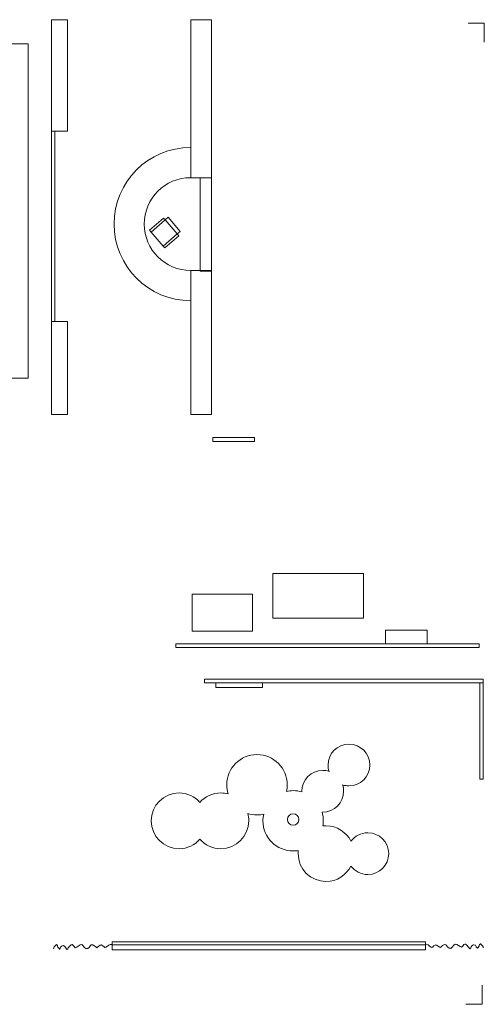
# Model space of a CAD drawing. Header units: millimetres. Extents: x -14893 to 14893, y -10640 to 10640.
# Tile 6 of 6: x 4892 to 14893, y -10567 to 10640. Entities that reach past the tile are written whole.
import ezdxf

# ---------------------------------------------------------------- set-up
doc = ezdxf.new("R2010")
doc.units = ezdxf.units.MM
doc.header["$MEASUREMENT"] = 0
doc.layers.add('Vrstva 1', color=7, linetype='Continuous')

msp = doc.modelspace()

# ---------------------------------------------------------------- linework, layer by layer
at = {"layer": 'Vrstva 1', "color": 7, "lineweight": 9}
for points in [[(9048.7395, 1551.7718), (9948.7395, 1551.7718), (9948.7395, 1637.7718), (9048.7395, 1637.7718), (9048.7395, 1551.7718)], [(10344.4656, -2248.4021), (12294.4656, -2248.4021), (12294.4656, -1288.3943), (10344.4656, -1288.3943), (10344.4656, -2248.4021)], [(8601.7156, -2532.3782), (9901.7156, -2532.3782), (9901.7156, -1732.3782), (8601.7156, -1732.3782), (8601.7156, -2532.3782)], [(12765.9299, -2806.0294), (13665.9299, -2806.0294), (13665.9299, -2506.027), (12765.9299, -2506.027), (12765.9299, -2806.0294)], [(8255.3054, -2881.0282), (14782.3062, -2881.0282), (14782.3062, -2806.0282), (8255.3054, -2806.0282), (8255.3054, -2881.0282)], [(8871.7255, -3641.8482), (14871.7263, -3641.8482), (14871.7263, -3566.8482), (8871.7255, -3566.8482), (8871.7255, -3641.8482)], [(6879.6955, -9396.2582), (13629.6859, -9396.2582), (13629.6859, -9221.2582), (6879.6955, -9221.2582), (6879.6955, -9396.2582)], [(6879.6955, -9285.2482), (13629.6859, -9285.2482), (13629.6859, -9221.2582), (6879.6955, -9221.2582), (6879.6955, -9285.2482)]]:
    msp.add_lwpolyline(points, close=True, dxfattribs=at)
at = {"layer": 'Vrstva 1', "color": 250, "lineweight": 9}
msp.add_ellipse((10778.3356, -6586.9482), major_axis=(0, 125), ratio=1, dxfattribs=at)
at = {"layer": 'Vrstva 1', "color": 7, "lineweight": 9}
for points, knots in [([(5923.7356, 10640.2471), (5923.7356, 10640.2471), (5573.7356, 10640.2471), (5573.7356, 10640.2471), (5573.7356, 10640.2471), (5573.7356, 10640.2471), (5573.7356, 8240.2441), (5573.7356, 8240.2441), (5573.7356, 8240.2441), (5573.7356, 8240.2441), (5923.7356, 8240.2441), (5923.7356, 8240.2441), (5923.7356, 8240.2441), (5923.7356, 8240.2441), (5923.7356, 10640.2471), (5923.7356, 10640.2471)], [0, 0, 0, 0, 0.2, 0.2, 0.2, 0.2, 0.4, 0.4, 0.4, 0.4, 0.6, 0.6, 0.6, 0.6, 1, 1, 1, 1]), ([(9023.9056, 10640.2485), (9023.9056, 10640.2485), (8573.9056, 10640.2485), (8573.9056, 10640.2485), (8573.9056, 10640.2485), (8573.9056, 10640.2485), (8573.9056, 7237.6114), (8573.9056, 7237.6114), (8573.9056, 7237.6114), (8573.9056, 7237.6114), (9023.9056, 7237.6114), (9023.9056, 7237.6114), (9023.9056, 7237.6114), (9023.9056, 7237.6114), (9023.9056, 10640.2485), (9023.9056, 10640.2485)], [0, 0, 0, 0, 0.2, 0.2, 0.2, 0.2, 0.4, 0.4, 0.4, 0.4, 0.6, 0.6, 0.6, 0.6, 1, 1, 1, 1]), ([(5072.0856, 10119.1019), (5072.0856, 10119.1019), (4672.0856, 10119.1019), (4672.0856, 10119.1019), (4672.0856, 10119.1019), (4672.0856, 10119.1019), (4672.0856, 2919.1017), (4672.0856, 2919.1017), (4672.0856, 2919.1017), (4672.0856, 2919.1017), (5072.0856, 2919.1017), (5072.0856, 2919.1017), (5072.0856, 2919.1017), (5072.0856, 2919.1017), (5072.0856, 10119.1019), (5072.0856, 10119.1019)], [0, 0, 0, 0, 0.2, 0.2, 0.2, 0.2, 0.4, 0.4, 0.4, 0.4, 0.6, 0.6, 0.6, 0.6, 1, 1, 1, 1]), ([(5650.8656, 4137.2497), (5650.8656, 4137.2497), (5575.8656, 4137.2497), (5575.8656, 4137.2497), (5575.8656, 4137.2497), (5575.8656, 4137.2497), (5575.8656, 8240.254), (5575.8656, 8240.254), (5575.8656, 8240.254), (5575.8656, 8240.254), (5650.8656, 8240.254), (5650.8656, 8240.254), (5650.8656, 8240.254), (5650.8656, 8240.254), (5650.8656, 4137.2497), (5650.8656, 4137.2497)], [0, 0, 0, 0, 0.2, 0.2, 0.2, 0.2, 0.4, 0.4, 0.4, 0.4, 0.6, 0.6, 0.6, 0.6, 1, 1, 1, 1]), ([(9023.9056, 5224.5685), (9023.9056, 5224.5685), (8773.9056, 5224.5685), (8773.9056, 5224.5685), (8773.9056, 5224.5685), (8773.9056, 5224.5685), (8773.9056, 7237.6154), (8773.9056, 7237.6154), (8773.9056, 7237.6154), (8773.9056, 7237.6154), (9023.9056, 7237.6154), (9023.9056, 7237.6154), (9023.9056, 7237.6154), (9023.9056, 7237.6154), (9023.9056, 5224.5685), (9023.9056, 5224.5685)], [0, 0, 0, 0, 0.2, 0.2, 0.2, 0.2, 0.4, 0.4, 0.4, 0.4, 0.6, 0.6, 0.6, 0.6, 1, 1, 1, 1]), ([(8022.685, 6328.0288), (8022.685, 6328.0288), (7987.6418, 6368.6923), (7987.6418, 6368.6923), (7987.6418, 6368.6923), (7987.6418, 6368.6923), (7684.6357, 6107.565), (7684.6357, 6107.565), (7684.6357, 6107.565), (7684.6357, 6107.565), (7719.6789, 6066.9015), (7719.6789, 6066.9015), (7719.6789, 6066.9015), (7719.6789, 6066.9015), (8022.685, 6328.0288), (8022.685, 6328.0288)], [0, 0, 0, 0, 0.2, 0.2, 0.2, 0.2, 0.4, 0.4, 0.4, 0.4, 0.6, 0.6, 0.6, 0.6, 1, 1, 1, 1]), ([(8022.6801, 6328.029), (8022.6801, 6328.029), (8283.8071, 6025.0226), (8283.8071, 6025.0226), (8283.8071, 6025.0226), (8283.8071, 6025.0226), (8349.0216, 6081.2237), (8349.0216, 6081.2237), (8349.0216, 6081.2237), (8349.0216, 6081.2237), (8087.8946, 6384.2302), (8087.8946, 6384.2302), (8087.8946, 6384.2302), (8087.8946, 6384.2302), (8022.6801, 6328.029), (8022.6801, 6328.029)], [0, 0, 0, 0, 0.2, 0.2, 0.2, 0.2, 0.4, 0.4, 0.4, 0.4, 0.6, 0.6, 0.6, 0.6, 1, 1, 1, 1]), ([(8022.6828, 6328.0314), (8022.6828, 6328.0314), (8283.8098, 6025.0249), (8283.8098, 6025.0249), (8283.8098, 6025.0249), (8283.8098, 6025.0249), (7980.8037, 5763.8976), (7980.8037, 5763.8976), (7980.8037, 5763.8976), (7980.8037, 5763.8976), (7719.6767, 6066.9041), (7719.6767, 6066.9041), (7719.6767, 6066.9041), (7719.6767, 6066.9041), (8022.6828, 6328.0314), (8022.6828, 6328.0314)], [0, 0, 0, 0, 0.2, 0.2, 0.2, 0.2, 0.4, 0.4, 0.4, 0.4, 0.6, 0.6, 0.6, 0.6, 1, 1, 1, 1]), ([(8318.8552, 5984.3589), (8318.8552, 5984.3589), (8283.812, 6025.0224), (8283.812, 6025.0224), (8283.812, 6025.0224), (8283.812, 6025.0224), (7980.8059, 5763.8951), (7980.8059, 5763.8951), (7980.8059, 5763.8951), (7980.8059, 5763.8951), (8015.8491, 5723.2316), (8015.8491, 5723.2316), (8015.8491, 5723.2316), (8015.8491, 5723.2316), (8318.8552, 5984.3589), (8318.8552, 5984.3589)], [0, 0, 0, 0, 0.2, 0.2, 0.2, 0.2, 0.4, 0.4, 0.4, 0.4, 0.6, 0.6, 0.6, 0.6, 1, 1, 1, 1]), ([(9023.9056, 2137.2454), (9023.9056, 2137.2454), (8573.9056, 2137.2454), (8573.9056, 2137.2454), (8573.9056, 2137.2454), (8573.9056, 2137.2454), (8573.9056, 5240.3768), (8573.9056, 5240.3768), (8573.9056, 5240.3768), (8573.9056, 5240.3768), (9023.9056, 5240.3768), (9023.9056, 5240.3768), (9023.9056, 5240.3768), (9023.9056, 5240.3768), (9023.9056, 2137.2454), (9023.9056, 2137.2454)], [0, 0, 0, 0, 0.2, 0.2, 0.2, 0.2, 0.4, 0.4, 0.4, 0.4, 0.6, 0.6, 0.6, 0.6, 1, 1, 1, 1]), ([(5923.7356, 4137.5947), (5923.7356, 4137.5947), (5573.7356, 4137.5947), (5573.7356, 4137.5947), (5573.7356, 4137.5947), (5573.7356, 4137.5947), (5573.7356, 2137.5911), (5573.7356, 2137.5911), (5573.7356, 2137.5911), (5573.7356, 2137.5911), (5923.7356, 2137.5911), (5923.7356, 2137.5911), (5923.7356, 2137.5911), (5923.7356, 2137.5911), (5923.7356, 4137.5947), (5923.7356, 4137.5947)], [0, 0, 0, 0, 0.2, 0.2, 0.2, 0.2, 0.4, 0.4, 0.4, 0.4, 0.6, 0.6, 0.6, 0.6, 1, 1, 1, 1]), ([(9115.4271, -3641.8482), (9115.4271, -3641.8482), (9115.4271, -3741.8482), (9115.4271, -3741.8482), (9115.4271, -3741.8482), (9115.4271, -3741.8482), (10120.7156, -3741.8482), (10120.7156, -3741.8482), (10120.7156, -3741.8482), (10120.7156, -3741.8482), (10120.7156, -3641.8482), (10120.7156, -3641.8482), (10120.7156, -3641.8482), (10120.7156, -3641.8482), (9115.4271, -3641.8482), (9115.4271, -3641.8482)], [0, 0, 0, 0, 0.2, 0.2, 0.2, 0.2, 0.4, 0.4, 0.4, 0.4, 0.6, 0.6, 0.6, 0.6, 1, 1, 1, 1]), ([(14796.7263, -5714.3643), (14796.7263, -5714.3643), (14796.7263, -3641.8482), (14796.7263, -3641.8482), (14796.7263, -3641.8482), (14796.7263, -3641.8482), (14871.7263, -3641.8482), (14871.7263, -3641.8482), (14871.7263, -3641.8482), (14871.7263, -3641.8482), (14871.7263, -5714.3643), (14871.7263, -5714.3643), (14871.7263, -5714.3643), (14871.7263, -5714.3643), (14796.7263, -5714.3643), (14796.7263, -5714.3643)], [0, 0, 0, 0, 0.2, 0.2, 0.2, 0.2, 0.4, 0.4, 0.4, 0.4, 0.6, 0.6, 0.6, 0.6, 1, 1, 1, 1]), ([(10777.9036, -5964.9624), (10842.7761, -5964.9624), (10905.4112, -5974.5099), (10964.5238, -5992.1999), (10964.5238, -5992.1999), (10964.3888, -5987.6699), (10964.2988, -5983.1299), (10964.2988, -5978.5674), (10964.2988, -5978.5674), (10964.2988, -5730.0395), (11165.7714, -5528.5667), (11414.2992, -5528.5667), (11414.2992, -5528.5667), (11462.0467, -5528.5667), (11508.0468, -5536.0292), (11551.2218, -5549.8067), (11551.2218, -5549.8067), (11537.4443, -5506.6316), (11529.9818, -5460.6316), (11529.9818, -5412.884), (11529.9818, -5412.884), (11529.9818, -5164.3561), (11731.4545, -4962.8832), (11979.9822, -4962.8832), (11979.9822, -4962.8832), (12228.51, -4962.8832), (12429.9827, -5164.3561), (12429.9827, -5412.884), (12429.9827, -5412.884), (12429.9827, -5661.4119), (12228.51, -5862.8847), (11979.9822, -5862.8847), (11979.9822, -5862.8847), (11932.2347, -5862.8847), (11886.2371, -5855.4222), (11843.0596, -5841.6447), (11843.0596, -5841.6447), (11856.8371, -5884.8223), (11864.2996, -5930.8198), (11864.2996, -5978.5674), (11864.2996, -5978.5674), (11864.2996, -6227.0953), (11662.8269, -6428.5682), (11414.2992, -6428.5682), (11414.2992, -6428.5682), (11409.7367, -6428.5682), (11405.1967, -6428.4782), (11400.6667, -6428.3432), (11400.6667, -6428.3432), (11418.3567, -6487.4583), (11427.9042, -6550.0934), (11427.9042, -6614.9635), (11427.9042, -6614.9635), (11427.9042, -6652.7411), (11424.6442, -6689.7511), (11418.4567, -6725.7637), (11418.4567, -6725.7637), (11440.3117, -6723.3512), (11462.5117, -6722.0712), (11485.0093, -6722.0712), (11485.0093, -6722.0712), (11720.562, -6722.0712), (11924.3747, -6857.8314), (12022.5673, -7055.3567), (12022.5673, -7055.3567), (12104.5048, -6944.2015), (12236.325, -6872.0714), (12385.0101, -6872.0714), (12385.0101, -6872.0714), (12633.5378, -6872.0714), (12835.0105, -7073.5443), (12835.0105, -7322.0722), (12835.0105, -7322.0722), (12835.0105, -7570.6001), (12633.5378, -7772.0729), (12385.0101, -7772.0729), (12385.0101, -7772.0729), (12236.325, -7772.0729), (12104.5048, -7699.9428), (12022.5673, -7588.7876), (12022.5673, -7588.7876), (11924.3747, -7786.3129), (11720.562, -7922.0732), (11485.0093, -7922.0732), (11485.0093, -7922.0732), (11153.6389, -7922.0732), (10885.0087, -7653.4427), (10885.0087, -7322.0722), (10885.0087, -7322.0722), (10885.0087, -7299.5721), (10886.2887, -7277.3721), (10888.7012, -7255.5171), (10888.7012, -7255.5171), (10852.6886, -7261.7021), (10815.6811, -7264.9646), (10777.9036, -7264.9646), (10777.9036, -7264.9646), (10418.9182, -7264.9646), (10127.903, -6973.9491), (10127.903, -6614.9635), (10127.903, -6614.9635), (10127.903, -6565.5409), (10133.448, -6517.4133), (10143.898, -6471.1482), (10143.898, -6471.1482), (10097.6329, -6481.5983), (10049.5079, -6487.1458), (10000.0828, -6487.1458), (10000.0828, -6487.1458), (9930.6103, -6487.1458), (9863.7002, -6476.2058), (9800.9376, -6456.0232), (9800.9376, -6456.0232), (9814.8127, -6506.6483), (9822.2627, -6559.9359), (9822.2627, -6614.966), (9822.2627, -6614.966), (9822.2627, -6946.3365), (9553.6324, -7214.967), (9222.2621, -7214.967), (9222.2621, -7214.967), (9043.0419, -7214.967), (8882.2043, -7136.3619), (8772.2617, -7011.7767), (8772.2617, -7011.7767), (8662.3191, -7136.3619), (8501.4814, -7214.967), (8322.2612, -7214.967), (8322.2612, -7214.967), (7990.8909, -7214.967), (7722.2607, -6946.3365), (7722.2607, -6614.966), (7722.2607, -6614.966), (7722.2607, -6283.5954), (7990.8909, -6014.965), (8322.2612, -6014.965), (8322.2612, -6014.965), (8501.4814, -6014.965), (8662.3191, -6093.5701), (8772.2617, -6218.1553), (8772.2617, -6218.1553), (8882.2043, -6093.5701), (9043.0419, -6014.965), (9222.2621, -6014.965), (9222.2621, -6014.965), (9277.2921, -6014.965), (9330.5772, -6022.415), (9381.2047, -6036.29), (9381.2047, -6036.29), (9361.0247, -5973.5249), (9350.0822, -5906.6173), (9350.0822, -5837.1447), (9350.0822, -5837.1447), (9350.0822, -5478.1591), (9641.0975, -5187.1436), (10000.0828, -5187.1436), (10000.0828, -5187.1436), (10359.0682, -5187.1436), (10650.0835, -5478.1591), (10650.0835, -5837.1447), (10650.0835, -5837.1447), (10650.0835, -5886.5673), (10644.5409, -5934.6949), (10634.0884, -5980.9599), (10634.0884, -5980.9599), (10680.3535, -5970.5099), (10728.4785, -5964.9624), (10777.9036, -5964.9624)], [0, 0, 0, 0, 0.023255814, 0.023255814, 0.023255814, 0.023255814, 0.0465116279, 0.0465116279, 0.0465116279, 0.0465116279, 0.0697674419, 0.0697674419, 0.0697674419, 0.0697674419, 0.0930232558, 0.0930232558, 0.0930232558, 0.0930232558, 0.1162790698, 0.1162790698, 0.1162790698, 0.1162790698, 0.1395348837, 0.1395348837, 0.1395348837, 0.1395348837, 0.1627906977, 0.1627906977, 0.1627906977, 0.1627906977, 0.1860465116, 0.1860465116, 0.1860465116, 0.1860465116, 0.2093023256, 0.2093023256, 0.2093023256, 0.2093023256, 0.2325581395, 0.2325581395, 0.2325581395, 0.2325581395, 0.2558139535, 0.2558139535, 0.2558139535, 0.2558139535, 0.2790697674, 0.2790697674, 0.2790697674, 0.2790697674, 0.3023255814, 0.3023255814, 0.3023255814, 0.3023255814, 0.3255813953, 0.3255813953, 0.3255813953, 0.3255813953, 0.3488372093, 0.3488372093, 0.3488372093, 0.3488372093, 0.3720930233, 0.3720930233, 0.3720930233, 0.3720930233, 0.3953488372, 0.3953488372, 0.3953488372, 0.3953488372, 0.4186046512, 0.4186046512, 0.4186046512, 0.4186046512, 0.4418604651, 0.4418604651, 0.4418604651, 0.4418604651, 0.4651162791, 0.4651162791, 0.4651162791, 0.4651162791, 0.488372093, 0.488372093, 0.488372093, 0.488372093, 0.511627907, 0.511627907, 0.511627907, 0.511627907, 0.5348837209, 0.5348837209, 0.5348837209, 0.5348837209, 0.5581395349, 0.5581395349, 0.5581395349, 0.5581395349, 0.5813953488, 0.5813953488, 0.5813953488, 0.5813953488, 0.6046511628, 0.6046511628, 0.6046511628, 0.6046511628, 0.6279069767, 0.6279069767, 0.6279069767, 0.6279069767, 0.6511627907, 0.6511627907, 0.6511627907, 0.6511627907, 0.6744186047, 0.6744186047, 0.6744186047, 0.6744186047, 0.6976744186, 0.6976744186, 0.6976744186, 0.6976744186, 0.7209302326, 0.7209302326, 0.7209302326, 0.7209302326, 0.7441860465, 0.7441860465, 0.7441860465, 0.7441860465, 0.7674418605, 0.7674418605, 0.7674418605, 0.7674418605, 0.7906976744, 0.7906976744, 0.7906976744, 0.7906976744, 0.8139534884, 0.8139534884, 0.8139534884, 0.8139534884, 0.8372093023, 0.8372093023, 0.8372093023, 0.8372093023, 0.8604651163, 0.8604651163, 0.8604651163, 0.8604651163, 0.8837209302, 0.8837209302, 0.8837209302, 0.8837209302, 0.9069767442, 0.9069767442, 0.9069767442, 0.9069767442, 0.9302325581, 0.9302325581, 0.9302325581, 0.9302325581, 0.9534883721, 0.9534883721, 0.9534883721, 0.9534883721, 1, 1, 1, 1])]:
    msp.add_open_spline(points, degree=3, knots=knots, dxfattribs=at)
at = {"layer": 'Vrstva 1', "color": 250, "lineweight": 9}
for points, knots in [([(14543.61, 10565.7396), (14543.61, 10565.7396), (14892.86, 10565.7396), (14892.86, 10565.7396), (14892.86, 10565.7396), (14892.86, 10565.7396), (14892.86, 10156.8296), (14892.86, 10156.8296)], [0, 0, 0, 0, 0.3333333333, 0.3333333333, 0.3333333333, 0.3333333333, 1, 1, 1, 1]), ([(8573.9056, 7887.3939), (7662.638, 7887.3939), (6923.9056, 7148.6617), (6923.9056, 6237.3943), (6923.9056, 6237.3943), (6923.9056, 5326.127), (7662.638, 4587.3948), (8573.9056, 4587.3948)], [0, 0, 0, 0, 0.3333333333, 0.3333333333, 0.3333333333, 0.3333333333, 1, 1, 1, 1]), ([(8573.9056, 7237.394), (8021.6222, 7237.394), (7573.9056, 6789.6776), (7573.9056, 6237.3943), (7573.9056, 6237.3943), (7573.9056, 5685.1111), (8021.6222, 5237.3947), (8573.9056, 5237.3947)], [0, 0, 0, 0, 0.3333333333, 0.3333333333, 0.3333333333, 0.3333333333, 1, 1, 1, 1]), ([(5622.4031, -9372.3496), (5627.4513, -9336.217), (5636.4802, -9323.0396), (5671.9679, -9292.4055), (5671.9679, -9292.4055), (5675.4895, -9287.2145), (5677.9715, -9283.4934), (5683.4226, -9282.1249), (5683.4226, -9282.1249), (5728.1733, -9305.2404), (5683.3289, -9317.5217), (5738.8599, -9366.9833), (5738.8599, -9366.9833), (5744.6949, -9372.1753), (5738.9442, -9373.1126), (5747.0739, -9377.8587), (5747.0739, -9377.8587), (5806.932, -9330.1891), (5743.393, -9317.3609), (5833.5221, -9301.868), (5833.5221, -9301.868), (5891.7224, -9332.4848), (5876.2872, -9362.6963), (5910.1078, -9386.1567), (5910.1078, -9386.1567), (5922.1806, -9376.5422), (5931.659, -9374.0598), (5927.1727, -9363.8442), (5927.1727, -9363.8442), (5952.6576, -9336.4591), (6012.1879, -9231.0362), (6056.6014, -9312.3507), (6056.6014, -9312.3507), (6062.7081, -9323.5367), (6077.038, -9340.0083), (6089.1108, -9348.3829), (6089.1108, -9348.3829), (6092.7917, -9345.4515), (6137.2333, -9331.0487), (6191.3969, -9285.9742), (6191.3969, -9285.9742), (6245.0641, -9241.309), (6273.2089, -9356.0108), (6322.4647, -9371.3099), (6322.4647, -9371.3099), (6339.0613, -9362.3214), (6371.861, -9383.6641), (6419.1874, -9301.0926), (6419.1874, -9301.0926), (6423.3552, -9293.81), (6437.0764, -9282.1989), (6447.1262, -9287.1325), (6447.1262, -9287.1325), (6462.374, -9273.0357), (6533.9958, -9337.8597), (6549.4216, -9348.5602), (6549.4216, -9348.5602), (6551.4259, -9346.7128), (6635.0081, -9285.3553), (6643.7185, -9288.1597), (6643.7185, -9288.1597), (6706.8734, -9308.453), (6718.9649, -9363.2855), (6744.4123, -9338.7492), (6744.4123, -9338.7492), (6792.6941, -9310.5004), (6832.6775, -9258.0458), (6872.4081, -9278.9768)], [0, 0, 0, 0, 0.0555555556, 0.0555555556, 0.0555555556, 0.0555555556, 0.1111111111, 0.1111111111, 0.1111111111, 0.1111111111, 0.1666666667, 0.1666666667, 0.1666666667, 0.1666666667, 0.2222222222, 0.2222222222, 0.2222222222, 0.2222222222, 0.2777777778, 0.2777777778, 0.2777777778, 0.2777777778, 0.3333333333, 0.3333333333, 0.3333333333, 0.3333333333, 0.3888888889, 0.3888888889, 0.3888888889, 0.3888888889, 0.4444444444, 0.4444444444, 0.4444444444, 0.4444444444, 0.5, 0.5, 0.5, 0.5, 0.5555555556, 0.5555555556, 0.5555555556, 0.5555555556, 0.6111111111, 0.6111111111, 0.6111111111, 0.6111111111, 0.6666666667, 0.6666666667, 0.6666666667, 0.6666666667, 0.7222222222, 0.7222222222, 0.7222222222, 0.7222222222, 0.7777777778, 0.7777777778, 0.7777777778, 0.7777777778, 0.8333333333, 0.8333333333, 0.8333333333, 0.8333333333, 0.8888888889, 0.8888888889, 0.8888888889, 0.8888888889, 1, 1, 1, 1]), ([(14870.3201, -9352.9767), (14865.2719, -9316.9223), (14856.2431, -9303.8848), (14820.7556, -9273.8007), (14820.7556, -9273.8007), (14817.234, -9268.6643), (14814.752, -9264.9817), (14809.301, -9263.6977), (14809.301, -9263.6977), (14764.5506, -9287.5067), (14809.3947, -9299.093), (14753.864, -9349.4152), (14753.864, -9349.4152), (14748.0291, -9354.6976), (14753.7798, -9355.5458), (14745.6501, -9360.418), (14745.6501, -9360.418), (14685.7924, -9313.676), (14749.3309, -9299.8631), (14659.2025, -9285.767), (14659.2025, -9285.767), (14601.0025, -9317.2858), (14616.4376, -9347.2581), (14582.6172, -9371.2427), (14582.6172, -9371.2427), (14570.5445, -9361.8153), (14561.0662, -9359.4798), (14565.5525, -9349.1947), (14565.5525, -9349.1947), (14540.0677, -9322.2045), (14480.5378, -9217.7043), (14436.1245, -9299.7071), (14436.1245, -9299.7071), (14430.0179, -9310.9878), (14415.6881, -9327.6815), (14403.6154, -9336.2431), (14403.6154, -9336.2431), (14399.9345, -9333.3688), (14355.4932, -9319.6548), (14301.3299, -9275.4197), (14301.3299, -9275.4197), (14247.6631, -9231.5862), (14219.5184, -9346.7243), (14170.263, -9362.7868), (14170.263, -9362.7868), (14153.6665, -9354.0555), (14120.867, -9375.9065), (14073.5409, -9294.0685), (14073.5409, -9294.0685), (14069.3731, -9286.8504), (14055.652, -9275.452), (14045.6023, -9280.5414), (14045.6023, -9280.5414), (14030.3546, -9266.6809), (13958.7332, -9332.615), (13943.3075, -9343.5545), (13943.3075, -9343.5545), (13941.3032, -9341.7381), (13857.7216, -9281.6761), (13849.0112, -9284.6155), (13849.0112, -9284.6155), (13785.8567, -9305.8875), (13773.7653, -9360.9074), (13748.318, -9336.7655), (13748.318, -9336.7655), (13700.0366, -9309.265), (13660.0534, -9257.4301), (13620.3231, -9278.9768)], [0, 0, 0, 0, 0.0555555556, 0.0555555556, 0.0555555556, 0.0555555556, 0.1111111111, 0.1111111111, 0.1111111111, 0.1111111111, 0.1666666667, 0.1666666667, 0.1666666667, 0.1666666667, 0.2222222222, 0.2222222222, 0.2222222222, 0.2222222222, 0.2777777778, 0.2777777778, 0.2777777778, 0.2777777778, 0.3333333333, 0.3333333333, 0.3333333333, 0.3333333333, 0.3888888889, 0.3888888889, 0.3888888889, 0.3888888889, 0.4444444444, 0.4444444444, 0.4444444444, 0.4444444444, 0.5, 0.5, 0.5, 0.5, 0.5555555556, 0.5555555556, 0.5555555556, 0.5555555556, 0.6111111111, 0.6111111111, 0.6111111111, 0.6111111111, 0.6666666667, 0.6666666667, 0.6666666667, 0.6666666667, 0.7222222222, 0.7222222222, 0.7222222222, 0.7222222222, 0.7777777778, 0.7777777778, 0.7777777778, 0.7777777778, 0.8333333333, 0.8333333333, 0.8333333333, 0.8333333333, 0.8888888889, 0.8888888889, 0.8888888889, 0.8888888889, 1, 1, 1, 1]), ([(14494.93, -10567.0604), (14494.93, -10567.0604), (14844.18, -10567.0604), (14844.18, -10567.0604), (14844.18, -10567.0604), (14844.18, -10567.0604), (14844.18, -10158.1504), (14844.18, -10158.1504)], [0, 0, 0, 0, 0.3333333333, 0.3333333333, 0.3333333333, 0.3333333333, 1, 1, 1, 1])]:
    msp.add_open_spline(points, degree=3, knots=knots, dxfattribs=at)

doc.saveas('drawing.dxf')
